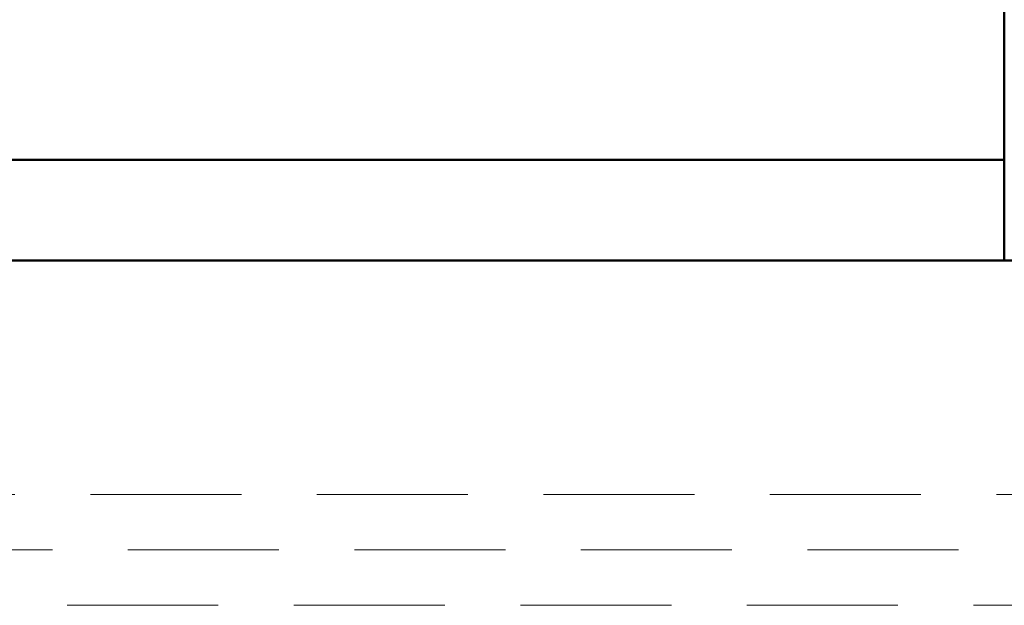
# Model space of a CAD drawing. Header units: millimetres. Extents: x -121 to 21848, y 1231 to 38988.
# Tile 48 of 70: x 15330 to 16308, y 34725 to 35307. Entities that reach past the tile are written whole.
import ezdxf

# ---------------------------------------------------------------- set-up
doc = ezdxf.new("R2010")
doc.units = ezdxf.units.MM
doc.linetypes.add('ADSK_Штриховая_ш3 п1_5', pattern=[225, 150, -75])
for name, color, linetype, lineweight in [('A-DETL-____-MBND', 5, 'ADSK_Штриховая_ш3 п1_5', 20), ('A-WALL-____-MCUT', 113, 'Continuous', 50), ('A-WALL-____-OTLN', 113, 'Continuous', 20)]:
    doc.layers.add(name, color=color, linetype=linetype, lineweight=lineweight)

# ---------------------------------------------------------------- blocks, each defined once
blk = doc.blocks.new('Прямая форма - V line-609334-В_Этаж 01_Канализация')
at = {"layer": 'A-WALL-____-MCUT', "color": 253}
for p, q in [((2119.95, 0), (0, 0)), ((0, 0), (0, -100))]:
    blk.add_line(p, q, dxfattribs=at)
blk = doc.blocks.new('Прямая форма - SW - 006-609335-В_Этаж 01_Канализация')
blk.add_blockref('Прямая форма - V line-609334-В_Этаж 01_Канализация', (0, 0))
blk = doc.blocks.new('Прямая форма - V line-609804-В_Этаж 01_Канализация')
at = {"layer": 'A-WALL-____-MCUT', "color": 253}
for p, q in [((400, 0), (200, 0)), ((200, 0), (200, -100)), ((400, -100), (400, 0)), ((2200, 0), (1200, 0)), ((1200, 0), (1200, -100)), ((2200, -100), (2200, 0)), ((200, -100), (400, -100)), ((1200, -100), (2200, -100))]:
    blk.add_line(p, q, dxfattribs=at)
blk = doc.blocks.new('Прямая форма - SW - 005-609805-В_Этаж 01_Канализация')
blk.add_blockref('Прямая форма - V line-609804-В_Этаж 01_Канализация', (0, 0))
blk = doc.blocks.new('V line_ifc_RVT-1-В_Этаж 01_Канализация')
at = {"layer": 'A-WALL-____-OTLN', "color": 9, "lineweight": 20, "rotation": 90}
blk.add_blockref('Прямая форма - SW - 006-609335-В_Этаж 01_Канализация', (36063.24, 35067.63), dxfattribs=at)
at = {"layer": 'A-WALL-____-OTLN', "color": 9, "lineweight": 20}
blk.add_blockref('Прямая форма - SW - 005-609805-В_Этаж 01_Канализация', (33863.24, 35167.63), dxfattribs=at)

msp = doc.modelspace()

# ---------------------------------------------------------------- linework, layer by layer
at = {"layer": 'A-DETL-____-MBND', "color": 22}
for p, q in [((18925.1891, 34834.8636), (14702.2503, 34834.8601)), ((14762.3803, 34779.8601), (18924.6395, 34779.8636)), ((14702.2504, 34724.8601), (18925.1892, 34724.8636))]:
    msp.add_line(p, q, dxfattribs=at)

# ---------------------------------------------------------------- block references
at = {"lineweight": 9}
msp.add_blockref('V line_ifc_RVT-1-В_Этаж 01_Канализация', (-19755.2921, 0), dxfattribs=at)

doc.saveas('drawing.dxf')
